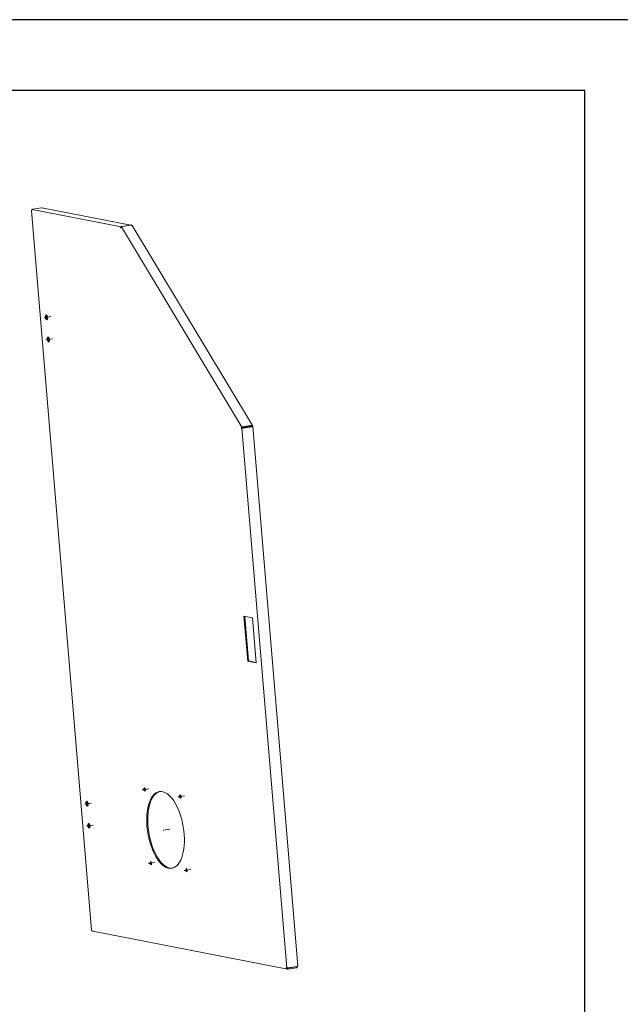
# Model space of a CAD drawing. Header units: millimetres. Extents: x 7284 to 21933, y -3393 to -31.
# Tile 47 of 57: x 14107 to 14910, y -2718 to -1401. Entities that reach past the tile are written whole.
import ezdxf

# ---------------------------------------------------------------- set-up
doc = ezdxf.new("R2010")
doc.units = ezdxf.units.MM
doc.linetypes.add('CENTER', pattern=[10.16, 6.35, -1.27, 1.27, -1.27])
for name, color, linetype in [('1', 7, 'Continuous'), ('60', 7, 'Continuous'), ('细实线层', 7, 'Continuous')]:
    doc.layers.add(name, color=color, linetype=linetype)
doc.layers.add('粗实线层', color=7, linetype='Continuous', lineweight=25)

# ---------------------------------------------------------------- blocks, each defined once
blk = doc.blocks.new('$CAXA_FRAME_13B17AC1$')
at = {"layer": '粗实线层'}
for p, q in [((138.5, 95), (-138.5, 95)), ((138.5, -95), (138.5, 95))]:
    blk.add_line(p, q, dxfattribs=at)
at = {"layer": '细实线层'}
blk.add_line((148.5, 105), (-148.5, 105), dxfattribs=at)

msp = doc.modelspace()

# ---------------------------------------------------------------- linework, layer by layer
at = {"layer": '1', "color": 1, "linetype": 'CENTER', "lineweight": 13}
for p, q in [((14148.041, -1798.001), (14138.183, -1799.618)), ((14150.505, -1827.559), (14140.648, -1829.175)), ((14279.334, -2429.696), (14269.476, -2431.313)), ((14202.283, -2448.564), (14192.425, -2450.181)), ((14327.08, -2439.025), (14317.222, -2440.641)), ((14204.747, -2478.122), (14194.89, -2479.738)), ((14307.314, -2483.623), (14297.457, -2485.24)), ((14287.549, -2528.222), (14277.691, -2529.838)), ((14335.295, -2537.55), (14325.437, -2539.167))]:
    msp.add_line(p, q, dxfattribs=at)
at = {"layer": '60', "color": 7, "linetype": 'Continuous', "lineweight": 18}
for p, q in [((14122.381, -1656.424), (14202.564, -2618.112)), ((14135.72, -1652.257), (14124.26, -1654.136)), ((14255.11, -1675.474), (14136.418, -1652.284)), ((14243.081, -1677.351), (14254.541, -1675.472)), ((14243.081, -1677.351), (14243.109, -1677.679)), ((14244.224, -1677.305), (14255.684, -1675.426)), ((14254.553, -1675.611), (14254.541, -1675.472)), ((14417.966, -1943.551), (14257.102, -1675.936)), ((14404.164, -1946.924), (14402.852, -1947.139)), ((14404.911, -1946.276), (14416.371, -1944.397)), ((14405.272, -1945.226), (14404.911, -1946.276)), ((14405.117, -1946.969), (14416.577, -1945.09)), ((14405.834, -1947.109), (14405.117, -1946.969)), ((14405.272, -1945.226), (14416.732, -1943.347)), ((14405.834, -1947.109), (14417.294, -1945.23)), ((14413.464, -1945.597), (14413.066, -1944.936)), ((14415.697, -1945.235), (14416.616, -1944.458)), ((14416.371, -1944.397), (14416.732, -1943.347)), ((14416.577, -1945.09), (14417.294, -1945.23)), ((14417.929, -1944.243), (14416.616, -1944.458)), ((14416.864, -1945.143), (14417.929, -1944.243)), ((14478.583, -2666.227), (14418.462, -1945.163)), ((14411.541, -2258.653), (14406.53, -2198.553)), ((14406.53, -2198.553), (14417.989, -2200.792)), ((14412.853, -2258.438), (14407.882, -2198.817)), ((14417.989, -2200.792), (14423, -2260.892)), ((14411.541, -2258.653), (14412.853, -2258.438)), ((14423, -2260.892), (14411.541, -2258.653)), ((14422.96, -2260.413), (14412.853, -2258.438)), ((14204.215, -2619.977), (14464.653, -2670.861)), ((14465.16, -2669.397), (14465.283, -2670.875)), ((14476.743, -2668.996), (14465.283, -2670.875)), ((14476.62, -2667.518), (14465.991, -2669.261)), ((14466.037, -2669.174), (14477.497, -2667.295)), ((14476.62, -2667.518), (14476.743, -2668.996))]:
    msp.add_line(p, q, dxfattribs=at)
at = {"layer": '60', "color": 7, "linetype": 'Continuous', "lineweight": 13}
for p, q in [((14242.117, -1677.854), (14123.316, -1654.643)), ((14242.551, -1678.039), (14403.644, -1946.035)), ((14464.087, -2669.176), (14403.893, -1947.232))]:
    msp.add_line(p, q, dxfattribs=at)
at = {"layer": '60', "color": 7, "linetype": 'Continuous', "lineweight": 18}
for centre, major_axis in [((14142.456, -1798.917), (0.526, -3.207)), ((14144.92, -1828.475), (0.526, -3.207)), ((14273.749, -2430.612), (-0.364, 2.22)), ((14301.729, -2484.539), (-8.414, 51.315)), ((14196.698, -2449.48), (0.526, -3.207)), ((14321.495, -2439.941), (-0.364, 2.22)), ((14199.162, -2479.038), (0.526, -3.207)), ((14281.964, -2529.137), (-0.364, 2.22)), ((14329.71, -2538.466), (-0.364, 2.22))]:
    msp.add_ellipse(centre, major_axis=major_axis, ratio=0.46275341, dxfattribs=at)
for centre, major_axis, start_param, end_param in [((14143.768, -1798.702), (-0.526, 3.207), 0.45799411, 2.68361607), ((14146.232, -1828.259), (-0.526, 3.207), 0.45799411, 2.68361607), ((14275.061, -2430.397), (-0.364, 2.22), 0.69263172, 2.44888), ((14303.042, -2484.324), (-8.414, 51.315), 0.02769392, 3.11391599), ((14198.01, -2449.265), (-0.526, 3.207), 0.45799411, 2.68361607), ((14322.807, -2439.725), (-0.364, 2.22), 0.69263172, 2.44888), ((14200.475, -2478.822), (-0.526, 3.207), 0.45799411, 2.68361607), ((14283.276, -2528.922), (-0.364, 2.22), 0.69263172, 2.44888), ((14331.022, -2538.251), (-0.364, 2.22), 0.69263172, 2.44888)]:
    msp.add_ellipse(centre, major_axis=major_axis, ratio=0.46275341, start_param=start_param, end_param=end_param, dxfattribs=at)
for points, knots in [([(14122.532, -1656.211), (14122.507, -1656.229), (14122.462, -1656.265), (14122.429, -1656.3), (14122.41, -1656.327), (14122.404, -1656.336), (14122.395, -1656.354), (14122.391, -1656.362), (14122.376, -1656.406), (14122.378, -1656.439), (14122.399, -1656.479), (14122.404, -1656.487), (14122.415, -1656.503), (14122.422, -1656.511), (14122.445, -1656.535), (14122.482, -1656.565), (14122.558, -1656.607), (14122.621, -1656.633), (14122.656, -1656.646)], [0, 0, 0, 0, 0.10898279, 0.22035994, 0.22035994, 0.27604852, 0.27604852, 0.3317371, 0.3317371, 0.5544914, 0.5544914, 0.61017997, 0.61017997, 0.66586855, 0.66586855, 0.7772457, 0.88862285, 1, 1, 1, 1]), ([(14122.656, -1656.646), (14122.647, -1656.574), (14122.636, -1656.43), (14122.637, -1656.214), (14122.65, -1656.071), (14122.665, -1655.964), (14122.671, -1655.928), (14122.68, -1655.875), (14122.684, -1655.857), (14122.691, -1655.821), (14122.695, -1655.803), (14122.73, -1655.645), (14122.773, -1655.51), (14122.854, -1655.314), (14122.884, -1655.25), (14122.925, -1655.172), (14122.933, -1655.157), (14122.95, -1655.126), (14122.976, -1655.08), (14123.004, -1655.036), (14123.097, -1654.891), (14123.181, -1654.785), (14123.296, -1654.663), (14123.32, -1654.639), (14123.369, -1654.593), (14123.393, -1654.57), (14123.468, -1654.505), (14123.571, -1654.425), (14123.679, -1654.357), (14123.763, -1654.311), (14123.791, -1654.296), (14123.848, -1654.268), (14123.877, -1654.255), (14123.964, -1654.218), (14124.081, -1654.175), (14124.2, -1654.147), (14124.26, -1654.136)], [0, 0, 0, 0, 0.0625, 0.125, 0.1875, 0.1875, 0.21875, 0.21875, 0.234375, 0.234375, 0.25, 0.25, 0.375, 0.375, 0.4375, 0.4375, 0.453125, 0.453125, 0.46875, 0.5, 0.5, 0.625, 0.625, 0.65625, 0.65625, 0.6875, 0.6875, 0.75, 0.8125, 0.8125, 0.84375, 0.84375, 0.875, 0.875, 0.9375, 1, 1, 1, 1]), ([(14135.72, -1652.257), (14135.793, -1652.248), (14135.866, -1652.244), (14136.013, -1652.241), (14136.086, -1652.243), (14136.246, -1652.255), (14136.332, -1652.267), (14136.418, -1652.284)], [0, 0, 0, 0, 0.31301368, 0.31301368, 0.62602735, 0.62602735, 1, 1, 1, 1]), ([(14243.081, -1677.351), (14243.02, -1677.362), (14242.899, -1677.39), (14242.779, -1677.432), (14242.69, -1677.468), (14242.661, -1677.482), (14242.603, -1677.509), (14242.574, -1677.524), (14242.489, -1677.57), (14242.378, -1677.638), (14242.273, -1677.717), (14242.196, -1677.782), (14242.171, -1677.804), (14242.121, -1677.85), (14242.097, -1677.874), (14241.978, -1677.995), (14241.892, -1678.101), (14241.795, -1678.246), (14241.767, -1678.29), (14241.74, -1678.335), (14241.723, -1678.366), (14241.714, -1678.381), (14241.672, -1678.459), (14241.61, -1678.586), (14241.533, -1678.785), (14241.488, -1678.94), (14241.468, -1679.028), (14241.46, -1679.063), (14241.457, -1679.081), (14241.446, -1679.134), (14241.44, -1679.17), (14241.423, -1679.277), (14241.408, -1679.42), (14241.403, -1679.635), (14241.412, -1679.778), (14241.42, -1679.85)], [0, 0, 0, 0, 0.0625, 0.125, 0.125, 0.15625, 0.15625, 0.1875, 0.1875, 0.25, 0.3125, 0.3125, 0.34375, 0.34375, 0.375, 0.375, 0.5, 0.5, 0.53125, 0.546875, 0.546875, 0.5625, 0.5625, 0.625, 0.6875, 0.75, 0.765625, 0.765625, 0.78125, 0.78125, 0.8125, 0.8125, 0.875, 0.9375, 1, 1, 1, 1]), ([(14241.72, -1679.078), (14241.671, -1679.207), (14241.621, -1679.336), (14241.52, -1679.594), (14241.47, -1679.722), (14241.42, -1679.85)], [0, 0, 0, 0, 0.5, 0.5, 1, 1, 1, 1]), ([(14241.72, -1679.078), (14241.739, -1679.029), (14241.76, -1678.98), (14241.791, -1678.918), (14241.797, -1678.906), (14241.811, -1678.881), (14241.831, -1678.844), (14241.853, -1678.807), (14241.928, -1678.683), (14242, -1678.585), (14242.103, -1678.463), (14242.124, -1678.438), (14242.168, -1678.39), (14242.191, -1678.366), (14242.26, -1678.294), (14242.309, -1678.247), (14242.385, -1678.177), (14242.411, -1678.154), (14242.464, -1678.109), (14242.491, -1678.087), (14242.572, -1678.021), (14242.684, -1677.937), (14242.802, -1677.857), (14242.893, -1677.8), (14242.924, -1677.781), (14242.987, -1677.745), (14243.018, -1677.726), (14243.113, -1677.674), (14243.241, -1677.608), (14243.436, -1677.521), (14243.568, -1677.471), (14243.651, -1677.442), (14243.668, -1677.436), (14243.702, -1677.425), (14243.752, -1677.409), (14243.801, -1677.395), (14243.966, -1677.349), (14244.096, -1677.322), (14244.224, -1677.305)], [0, 0, 0, 0, 0.0625, 0.0625, 0.078125, 0.078125, 0.09375, 0.125, 0.125, 0.25, 0.25, 0.28125, 0.28125, 0.3125, 0.3125, 0.375, 0.375, 0.40625, 0.40625, 0.4375, 0.4375, 0.5, 0.5625, 0.5625, 0.59375, 0.59375, 0.625, 0.625, 0.6875, 0.75, 0.8125, 0.8125, 0.828125, 0.828125, 0.84375, 0.875, 0.875, 1, 1, 1, 1]), ([(14255.11, -1675.474), (14255.098, -1675.472), (14255.086, -1675.469), (14255.016, -1675.457), (14254.899, -1675.445), (14254.721, -1675.446), (14254.601, -1675.461), (14254.541, -1675.472)], [0, 0, 0, 0, 0.06249956, 0.06249956, 0.37499971, 0.68749985, 1, 1, 1, 1]), ([(14255.684, -1675.426), (14255.749, -1675.419), (14255.813, -1675.414), (14255.908, -1675.412), (14255.939, -1675.411), (14256.001, -1675.412), (14256.032, -1675.413), (14256.123, -1675.418), (14256.241, -1675.429), (14256.407, -1675.461), (14256.51, -1675.492), (14256.585, -1675.52), (14256.609, -1675.529), (14256.657, -1675.55), (14256.68, -1675.561), (14256.792, -1675.618), (14256.871, -1675.673), (14256.957, -1675.753), (14256.974, -1675.769), (14256.998, -1675.795), (14257.005, -1675.804), (14257.021, -1675.821), (14257.053, -1675.861), (14257.082, -1675.903), (14257.102, -1675.936)], [0, 0, 0, 0, 0.10146105, 0.10146105, 0.15219158, 0.15219158, 0.2029221, 0.2029221, 0.30438315, 0.4058442, 0.50730525, 0.50730525, 0.55803578, 0.55803578, 0.6087663, 0.6087663, 0.81168841, 0.81168841, 0.86241893, 0.86241893, 0.88778419, 0.88778419, 0.91314946, 1, 1, 1, 1]), ([(14405.272, -1945.226), (14405.241, -1945.232), (14405.209, -1945.238), (14405.146, -1945.252), (14405.114, -1945.26), (14405.018, -1945.285), (14404.889, -1945.323), (14404.697, -1945.393), (14404.568, -1945.448), (14404.471, -1945.494), (14404.439, -1945.509), (14404.375, -1945.542), (14404.343, -1945.558), (14404.249, -1945.609), (14404.125, -1945.681), (14404.005, -1945.76), (14403.916, -1945.822), (14403.887, -1945.843), (14403.829, -1945.886), (14403.8, -1945.907), (14403.716, -1945.974), (14403.607, -1946.065), (14403.456, -1946.207), (14403.351, -1946.319), (14403.297, -1946.383), (14403.275, -1946.408), (14403.264, -1946.421), (14403.232, -1946.46), (14403.212, -1946.486), (14403.114, -1946.615), (14403.046, -1946.719), (14402.974, -1946.851), (14402.96, -1946.877), (14402.935, -1946.93), (14402.922, -1946.957), (14402.888, -1947.036), (14402.868, -1947.088), (14402.852, -1947.139)], [0, 0, 0, 0, 0.03125, 0.03125, 0.0625, 0.0625, 0.125, 0.1875, 0.25, 0.25, 0.28125, 0.28125, 0.3125, 0.3125, 0.375, 0.4375, 0.4375, 0.46875, 0.46875, 0.5, 0.5, 0.5625, 0.625, 0.6875, 0.703125, 0.703125, 0.71875, 0.71875, 0.75, 0.75, 0.875, 0.875, 0.90625, 0.90625, 0.9375, 0.9375, 1, 1, 1, 1]), ([(14402.852, -1947.139), (14402.886, -1947.148), (14402.924, -1947.155), (14402.984, -1947.166), (14403.005, -1947.17), (14403.049, -1947.177), (14403.071, -1947.18), (14403.141, -1947.19), (14403.239, -1947.201), (14403.4, -1947.214), (14403.53, -1947.222), (14403.606, -1947.225), (14403.637, -1947.226), (14403.653, -1947.227), (14403.7, -1947.229), (14403.731, -1947.229), (14403.891, -1947.233), (14404.023, -1947.234), (14404.229, -1947.231), (14404.299, -1947.23), (14404.406, -1947.227), (14404.442, -1947.226), (14404.513, -1947.223), (14404.549, -1947.222), (14404.656, -1947.217), (14404.799, -1947.209), (14404.943, -1947.2), (14405.05, -1947.192), (14405.086, -1947.189), (14405.158, -1947.183), (14405.193, -1947.18), (14405.299, -1947.171), (14405.438, -1947.157), (14405.573, -1947.142), (14405.672, -1947.13), (14405.721, -1947.124), (14405.769, -1947.118), (14405.802, -1947.114), (14405.818, -1947.112), (14405.834, -1947.109)], [0, 0, 0, 0, 0.0625, 0.0625, 0.09375, 0.09375, 0.125, 0.125, 0.1875, 0.25, 0.3125, 0.328125, 0.328125, 0.34375, 0.34375, 0.375, 0.375, 0.5, 0.5, 0.5625, 0.5625, 0.59375, 0.59375, 0.625, 0.625, 0.6875, 0.75, 0.75, 0.78125, 0.78125, 0.8125, 0.8125, 0.875, 0.9375, 0.9375, 0.96875, 0.984375, 0.984375, 1, 1, 1, 1]), ([(14404.911, -1946.276), (14404.891, -1946.281), (14404.872, -1946.286), (14404.832, -1946.298), (14404.812, -1946.305), (14404.752, -1946.328), (14404.712, -1946.346), (14404.652, -1946.377), (14404.632, -1946.388), (14404.593, -1946.411), (14404.574, -1946.424), (14404.517, -1946.462), (14404.481, -1946.49), (14404.41, -1946.549), (14404.378, -1946.581), (14404.333, -1946.63), (14404.319, -1946.646), (14404.292, -1946.68), (14404.279, -1946.697), (14404.242, -1946.749), (14404.222, -1946.784), (14404.2, -1946.828), (14404.196, -1946.837), (14404.188, -1946.854), (14404.185, -1946.863), (14404.175, -1946.89), (14404.169, -1946.907), (14404.164, -1946.924)], [0, 0, 0, 0, 0.0625, 0.0625, 0.125, 0.125, 0.25, 0.25, 0.3125, 0.3125, 0.375, 0.375, 0.5, 0.5, 0.625, 0.625, 0.6875, 0.6875, 0.75, 0.75, 0.875, 0.875, 0.90625, 0.90625, 0.9375, 0.9375, 1, 1, 1, 1]), ([(14404.164, -1946.924), (14404.186, -1946.932), (14404.212, -1946.939), (14404.249, -1946.946), (14404.257, -1946.948), (14404.273, -1946.951), (14404.281, -1946.952), (14404.305, -1946.957), (14404.339, -1946.962), (14404.386, -1946.967), (14404.415, -1946.97), (14404.435, -1946.972), (14404.445, -1946.973), (14404.496, -1946.977), (14404.539, -1946.979), (14404.605, -1946.982), (14404.627, -1946.983), (14404.661, -1946.983), (14404.673, -1946.984), (14404.696, -1946.984), (14404.707, -1946.984), (14404.764, -1946.984), (14404.81, -1946.984), (14404.879, -1946.982), (14404.902, -1946.982), (14404.947, -1946.98), (14404.969, -1946.979), (14405.034, -1946.975), (14405.077, -1946.973), (14405.117, -1946.969)], [0, 0, 0, 0, 0.125, 0.125, 0.15625, 0.15625, 0.1875, 0.1875, 0.25, 0.3125, 0.34375, 0.34375, 0.375, 0.375, 0.5, 0.5, 0.5625, 0.5625, 0.59375, 0.59375, 0.625, 0.625, 0.75, 0.75, 0.8125, 0.8125, 0.875, 0.875, 1, 1, 1, 1]), ([(14416.616, -1944.458), (14416.636, -1944.439), (14416.651, -1944.422), (14416.668, -1944.397), (14416.672, -1944.389), (14416.678, -1944.378), (14416.679, -1944.374), (14416.682, -1944.367), (14416.683, -1944.364), (14416.687, -1944.347), (14416.686, -1944.335), (14416.679, -1944.321), (14416.675, -1944.317), (14416.667, -1944.31), (14416.661, -1944.307), (14416.643, -1944.301), (14416.627, -1944.299), (14416.599, -1944.301), (14416.589, -1944.303), (14416.572, -1944.306), (14416.567, -1944.307), (14416.555, -1944.31), (14416.549, -1944.312), (14416.518, -1944.322), (14416.491, -1944.332), (14416.448, -1944.353), (14416.433, -1944.361), (14416.402, -1944.378), (14416.387, -1944.387), (14416.371, -1944.397)], [0, 0, 0, 0, 0.125, 0.125, 0.1875, 0.1875, 0.21875, 0.21875, 0.25, 0.25, 0.375, 0.375, 0.4375, 0.4375, 0.5, 0.5, 0.625, 0.625, 0.6875, 0.6875, 0.71875, 0.71875, 0.75, 0.75, 0.875, 0.875, 0.9375, 0.9375, 1, 1, 1, 1]), ([(14417.929, -1944.243), (14417.95, -1944.199), (14417.968, -1944.156), (14417.991, -1944.092), (14417.998, -1944.071), (14418.01, -1944.029), (14418.016, -1944.009), (14418.037, -1943.908), (14418.042, -1943.831), (14418.032, -1943.742), (14418.03, -1943.724), (14418.022, -1943.689), (14418.018, -1943.673), (14418.002, -1943.623), (14417.989, -1943.592), (14417.94, -1943.505), (14417.895, -1943.454), (14417.81, -1943.389), (14417.748, -1943.35), (14417.64, -1943.306), (14417.558, -1943.285), (14417.494, -1943.274), (14417.471, -1943.27), (14417.437, -1943.266), (14417.425, -1943.265), (14417.402, -1943.263), (14417.39, -1943.262), (14417.283, -1943.256), (14417.181, -1943.26), (14417.019, -1943.281), (14416.963, -1943.291), (14416.892, -1943.306), (14416.877, -1943.309), (14416.848, -1943.316), (14416.805, -1943.327), (14416.761, -1943.339), (14416.732, -1943.347)], [0, 0, 0, 0, 0.0625, 0.0625, 0.09375, 0.09375, 0.125, 0.125, 0.25, 0.25, 0.28125, 0.28125, 0.3125, 0.3125, 0.375, 0.375, 0.5, 0.5, 0.5625, 0.625, 0.6875, 0.6875, 0.71875, 0.71875, 0.734375, 0.734375, 0.75, 0.75, 0.875, 0.875, 0.9375, 0.9375, 0.953125, 0.953125, 0.96875, 1, 1, 1, 1]), ([(14417.736, -1945.234), (14417.735, -1945.233), (14417.728, -1945.222), (14417.63, -1945.209), (14417.292, -1945.187), (14416.992, -1945.156), (14416.824, -1945.139)], [0, 0, 0, 0, 0.04498508, 0.38215744, 0.7004675, 1, 1, 1, 1]), ([(14417.294, -1945.23), (14417.357, -1945.23), (14417.481, -1945.228), (14417.597, -1945.225), (14417.682, -1945.222), (14417.709, -1945.221), (14417.763, -1945.219), (14417.789, -1945.218), (14417.866, -1945.215), (14417.914, -1945.212), (14418.005, -1945.208), (14418.048, -1945.205), (14418.109, -1945.201), (14418.128, -1945.2), (14418.166, -1945.197), (14418.183, -1945.196), (14418.269, -1945.189), (14418.324, -1945.184), (14418.387, -1945.177), (14418.405, -1945.175), (14418.433, -1945.17), (14418.444, -1945.168), (14418.466, -1945.164), (14418.466, -1945.161), (14418.449, -1945.16), (14418.444, -1945.16), (14418.434, -1945.16), (14418.428, -1945.16), (14418.407, -1945.16), (14418.373, -1945.161), (14418.301, -1945.166), (14418.24, -1945.171), (14418.206, -1945.174)], [0, 0, 0, 0, 0.0625, 0.125, 0.125, 0.15625, 0.15625, 0.1875, 0.1875, 0.25, 0.25, 0.3125, 0.3125, 0.34375, 0.34375, 0.375, 0.375, 0.5, 0.5, 0.5625, 0.5625, 0.625, 0.625, 0.75, 0.75, 0.78125, 0.78125, 0.8125, 0.8125, 0.875, 0.9375, 1, 1, 1, 1]), ([(14202.824, -2618.155), (14202.79, -2618.155), (14202.76, -2618.153), (14202.718, -2618.151), (14202.705, -2618.15), (14202.681, -2618.148), (14202.669, -2618.147), (14202.617, -2618.14), (14202.589, -2618.133), (14202.571, -2618.123), (14202.568, -2618.121), (14202.565, -2618.116), (14202.564, -2618.114), (14202.564, -2618.112)], [0, 0, 0, 0, 0.2016033, 0.2016033, 0.30240496, 0.30240496, 0.40320661, 0.40320661, 0.80641322, 0.80641322, 0.90721487, 0.90721487, 1, 1, 1, 1]), ([(14204.215, -2619.977), (14204.168, -2619.968), (14204.063, -2619.942), (14203.961, -2619.905), (14203.877, -2619.87), (14203.85, -2619.857), (14203.795, -2619.829), (14203.768, -2619.815), (14203.636, -2619.739), (14203.537, -2619.667), (14203.423, -2619.561), (14203.389, -2619.528), (14203.357, -2619.494), (14203.335, -2619.47), (14203.325, -2619.458), (14203.272, -2619.398), (14203.233, -2619.348), (14203.122, -2619.19), (14203.058, -2619.076), (14202.998, -2618.939), (14202.992, -2618.923), (14202.979, -2618.892), (14202.973, -2618.876), (14202.955, -2618.829), (14202.943, -2618.797), (14202.912, -2618.7), (14202.876, -2618.569), (14202.839, -2618.366), (14202.827, -2618.226), (14202.824, -2618.155)], [0, 0, 0, 0, 0.06308573, 0.14116192, 0.14116192, 0.18020001, 0.18020001, 0.21923811, 0.21923811, 0.37539048, 0.37539048, 0.41442858, 0.43394763, 0.43394763, 0.45346667, 0.45346667, 0.53154286, 0.53154286, 0.68769524, 0.68769524, 0.70721429, 0.70721429, 0.72673334, 0.72673334, 0.76577143, 0.76577143, 0.84384762, 0.92192381, 1, 1, 1, 1]), ([(14463.038, -2668.996), (14463.047, -2669.068), (14463.071, -2669.21), (14463.125, -2669.417), (14463.173, -2669.55), (14463.213, -2669.648), (14463.227, -2669.681), (14463.249, -2669.729), (14463.257, -2669.745), (14463.273, -2669.777), (14463.281, -2669.793), (14463.354, -2669.933), (14463.43, -2670.049), (14463.558, -2670.21), (14463.603, -2670.262), (14463.663, -2670.323), (14463.675, -2670.335), (14463.699, -2670.359), (14463.736, -2670.395), (14463.774, -2670.428), (14463.903, -2670.537), (14464.013, -2670.612), (14464.16, -2670.69), (14464.19, -2670.705), (14464.25, -2670.734), (14464.281, -2670.747), (14464.373, -2670.785), (14464.498, -2670.828), (14464.626, -2670.857), (14464.723, -2670.874), (14464.755, -2670.879), (14464.821, -2670.887), (14464.854, -2670.89), (14464.954, -2670.896), (14465.086, -2670.897), (14465.218, -2670.885), (14465.283, -2670.875)], [0, 0, 0, 0, 0.0625, 0.125, 0.1875, 0.1875, 0.21875, 0.21875, 0.234375, 0.234375, 0.25, 0.25, 0.375, 0.375, 0.4375, 0.4375, 0.453125, 0.453125, 0.46875, 0.5, 0.5, 0.625, 0.625, 0.65625, 0.65625, 0.6875, 0.6875, 0.75, 0.8125, 0.8125, 0.84375, 0.84375, 0.875, 0.875, 0.9375, 1, 1, 1, 1]), ([(14466.037, -2669.174), (14466.006, -2669.176), (14465.973, -2669.178), (14465.924, -2669.181), (14465.907, -2669.182), (14465.874, -2669.184), (14465.791, -2669.189), (14465.639, -2669.196), (14465.43, -2669.203), (14465.287, -2669.206), (14465.178, -2669.208), (14465.142, -2669.208), (14465.069, -2669.208), (14465.033, -2669.209), (14464.925, -2669.208), (14464.782, -2669.207), (14464.639, -2669.204), (14464.532, -2669.2), (14464.497, -2669.199), (14464.444, -2669.197), (14464.426, -2669.196), (14464.391, -2669.195), (14464.373, -2669.194), (14464.217, -2669.186), (14464.084, -2669.177), (14463.892, -2669.159), (14463.83, -2669.153), (14463.739, -2669.142), (14463.708, -2669.138), (14463.65, -2669.131), (14463.621, -2669.127), (14463.48, -2669.106), (14463.377, -2669.087), (14463.261, -2669.061), (14463.238, -2669.055), (14463.194, -2669.044), (14463.173, -2669.038), (14463.111, -2669.021), (14463.073, -2669.009), (14463.038, -2668.996)], [0, 0, 0, 0, 0.03125, 0.03125, 0.046875, 0.046875, 0.0625, 0.125, 0.1875, 0.25, 0.25, 0.28125, 0.28125, 0.3125, 0.3125, 0.375, 0.4375, 0.4375, 0.46875, 0.46875, 0.484375, 0.484375, 0.5, 0.5, 0.625, 0.625, 0.6875, 0.6875, 0.71875, 0.71875, 0.75, 0.75, 0.875, 0.875, 0.90625, 0.90625, 0.9375, 0.9375, 1, 1, 1, 1]), ([(14464.582, -2669.202), (14464.6, -2669.22), (14464.62, -2669.237), (14464.649, -2669.26), (14464.659, -2669.267), (14464.678, -2669.28), (14464.688, -2669.286), (14464.717, -2669.305), (14464.737, -2669.316), (14464.799, -2669.347), (14464.842, -2669.364), (14464.909, -2669.383), (14464.931, -2669.388), (14464.977, -2669.396), (14464.999, -2669.399), (14465.068, -2669.404), (14465.114, -2669.403), (14465.16, -2669.397)], [0, 0, 0, 0, 0.12141007, 0.12141007, 0.17632194, 0.17632194, 0.23123381, 0.23123381, 0.34105755, 0.34105755, 0.56070504, 0.56070504, 0.67052878, 0.67052878, 0.78035252, 0.78035252, 1, 1, 1, 1]), ([(14476.743, -2668.996), (14476.796, -2668.984), (14476.849, -2668.968), (14476.927, -2668.94), (14476.953, -2668.929), (14477.005, -2668.907), (14477.03, -2668.894), (14477.158, -2668.829), (14477.255, -2668.764), (14477.392, -2668.649), (14477.448, -2668.597), (14477.501, -2668.54), (14477.522, -2668.517), (14477.533, -2668.505), (14477.564, -2668.47), (14477.584, -2668.445), (14477.682, -2668.32), (14477.752, -2668.211), (14477.827, -2668.063), (14477.842, -2668.032), (14477.87, -2667.971), (14477.884, -2667.939), (14477.922, -2667.844), (14477.945, -2667.778), (14478.005, -2667.579), (14478.034, -2667.441), (14478.056, -2667.262), (14478.06, -2667.226), (14478.065, -2667.153), (14478.068, -2667.116), (14478.07, -2667.04), (14478.071, -2667), (14478.071, -2666.96)], [0, 0, 0, 0, 0.07382117, 0.07382117, 0.11073175, 0.11073175, 0.14764234, 0.14764234, 0.29528467, 0.29528467, 0.36910584, 0.38756113, 0.38756113, 0.40601642, 0.40601642, 0.44292701, 0.44292701, 0.59056934, 0.59056934, 0.62747993, 0.62747993, 0.66439051, 0.66439051, 0.73821168, 0.73821168, 0.88585401, 0.88585401, 0.9227646, 0.9227646, 0.95967518, 0.95967518, 1, 1, 1, 1]), ([(14478.583, -2666.227), (14478.585, -2666.26), (14478.584, -2666.293), (14478.57, -2666.39), (14478.546, -2666.454), (14478.472, -2666.584), (14478.422, -2666.65), (14478.327, -2666.749), (14478.292, -2666.781), (14478.217, -2666.847), (14478.177, -2666.88), (14478.047, -2666.978), (14477.949, -2667.043), (14477.789, -2667.138), (14477.733, -2667.17), (14477.618, -2667.233), (14477.559, -2667.264), (14477.497, -2667.295)], [0, 0, 0, 0, 0.09405965, 0.09405965, 0.27524772, 0.27524772, 0.45643579, 0.45643579, 0.54702983, 0.54702983, 0.63762386, 0.63762386, 0.81881193, 0.81881193, 0.90940597, 0.90940597, 1, 1, 1, 1])]:
    msp.add_open_spline(points, degree=3, knots=knots, dxfattribs=at)

# ---------------------------------------------------------------- block references
at = {"layer": '粗实线层', "xscale": 9.488793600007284, "yscale": 9.488793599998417, "zscale": 9.488793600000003}
msp.add_blockref('$CAXA_FRAME_13B17AC1$', (13548.368, -2397.118), dxfattribs=at)

doc.saveas('drawing.dxf')
